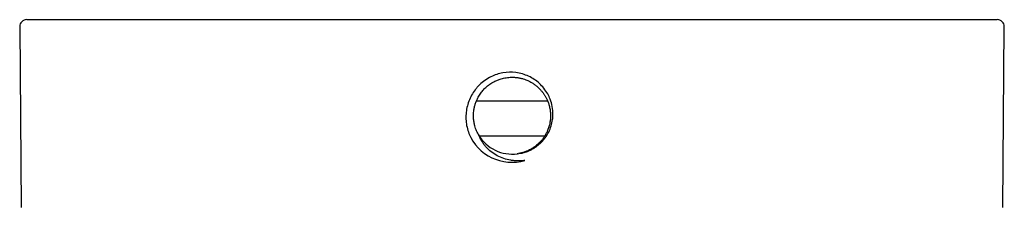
# Model space of a CAD drawing. Header units: millimetres. Extents: x 8 to 1762, y 12 to 2803.
# Tile 58 of 119: x 874 to 916, y 1449 to 1457. Entities that reach past the tile are written whole.
import ezdxf

# ---------------------------------------------------------------- set-up
doc = ezdxf.new("R2010")
doc.units = ezdxf.units.MM

msp = doc.modelspace()

# ---------------------------------------------------------------- linework, layer by layer
at = {"color": 7, "linetype": 'Continuous', "lineweight": 30}
for p, q in [((874.638, 1456.899), (916.198, 1456.899)), ((874.338, 1456.596), (874.405, 1448.845)), ((916.43, 1448.845), (916.498, 1456.596)), ((896.947, 1453.399), (893.889, 1453.399)), ((897.049, 1452.533), (897.048, 1452.525)), ((894.004, 1451.93), (893.987, 1451.957)), ((896.814, 1451.899), (894.023, 1451.899)), ((895.68, 1451.15), (895.639, 1451.144))]:
    msp.add_line(p, q, dxfattribs=at)
for centre, radius, start, end in [((874.638, 1456.599), 0.3, 90, 180.5), ((916.198, 1456.599), 0.3, 359.5, 90), ((895.418, 1452.779), 2, 202.5814, 286.1077), ((895.418, 1452.779), 1.65, 210.1444, 278.0916)]:
    msp.add_arc(centre, radius, start, end, dxfattribs=at)
for points, knots in [([(895.65, 1451.145), (895.694, 1451.15), (895.782, 1451.161), (895.913, 1451.191), (896.044, 1451.232), (896.174, 1451.285), (896.302, 1451.349), (896.427, 1451.426), (896.546, 1451.515), (896.645, 1451.604), (896.745, 1451.709), (896.864, 1451.856), (897.044, 1452.152), (897.148, 1452.492), (897.179, 1452.868), (897.153, 1453.163), (897.067, 1453.464), (896.905, 1453.812), (896.613, 1454.181), (896.214, 1454.444), (895.866, 1454.575), (895.496, 1454.653), (895.027, 1454.641), (894.485, 1454.463), (894.132, 1454.214), (893.93, 1454.002), (893.81, 1453.855), (893.63, 1453.578), (893.497, 1453.222), (893.441, 1452.849), (893.442, 1452.565), (893.483, 1452.28), (893.542, 1452.1), (893.571, 1452.011)], [0, 0, 0, 0, 0.014525, 0.029382, 0.044567, 0.060078, 0.075905, 0.092045, 0.108494, 0.125258, 0.135877, 0.15663, 0.187887, 0.250283, 0.272227, 0.312849, 0.347422, 0.375451, 0.439911, 0.500248, 0.531511, 0.562835, 0.62521, 0.684105, 0.749956, 0.765618, 0.781223, 0.812501, 0.874868, 0.905204, 0.937388, 0.968706, 1, 1, 1, 1]), ([(893.991, 1451.95), (893.964, 1452), (893.914, 1452.092), (893.863, 1452.223), (893.829, 1452.33), (893.807, 1452.42), (893.79, 1452.503), (893.778, 1452.587), (893.771, 1452.671), (893.768, 1452.737), (893.768, 1452.787), (893.768, 1452.823), (893.77, 1452.866), (893.775, 1452.937), (893.787, 1453.041), (893.809, 1453.151), (893.834, 1453.244), (893.856, 1453.313), (893.881, 1453.38), (893.908, 1453.444), (893.937, 1453.507), (893.974, 1453.579), (894.021, 1453.659), (894.079, 1453.744), (894.138, 1453.822), (894.199, 1453.892), (894.286, 1453.982), (894.397, 1454.079), (894.497, 1454.149), (894.548, 1454.181), (894.557, 1454.186), (894.578, 1454.199), (894.618, 1454.222), (894.683, 1454.257), (894.783, 1454.303), (894.924, 1454.356), (895.116, 1454.405), (895.273, 1454.424), (895.381, 1454.428), (895.426, 1454.429), (895.474, 1454.428), (895.525, 1454.425), (895.58, 1454.421), (895.637, 1454.414), (895.696, 1454.405), (895.784, 1454.388), (895.89, 1454.361), (896.003, 1454.323), (896.088, 1454.287), (896.157, 1454.254), (896.218, 1454.222), (896.279, 1454.186), (896.339, 1454.148), (896.396, 1454.108), (896.452, 1454.065), (896.509, 1454.017), (896.571, 1453.96), (896.64, 1453.889), (896.713, 1453.803), (896.77, 1453.725), (896.812, 1453.661), (896.84, 1453.615), (896.868, 1453.566), (896.896, 1453.512), (896.924, 1453.453), (896.961, 1453.367), (897.003, 1453.247), (897.042, 1453.088), (897.06, 1452.956), (897.066, 1452.858), (897.068, 1452.797), (897.068, 1452.73), (897.064, 1452.657), (897.056, 1452.577), (897.043, 1452.487), (897.023, 1452.394), (896.999, 1452.305), (896.972, 1452.223), (896.945, 1452.153), (896.916, 1452.087), (896.888, 1452.028), (896.854, 1451.966), (896.819, 1451.906), (896.78, 1451.847), (896.739, 1451.789), (896.667, 1451.697), (896.555, 1451.576), (896.408, 1451.455), (896.265, 1451.36), (896.136, 1451.291), (896.027, 1451.244), (895.944, 1451.214), (895.893, 1451.198), (895.842, 1451.184), (895.786, 1451.169), (895.74, 1451.161), (895.716, 1451.156)], [0, 0, 0, 0, 0.020552, 0.03741, 0.050572, 0.060713, 0.070853, 0.080992, 0.091131, 0.101269, 0.104822, 0.109169, 0.11431, 0.120244, 0.134492, 0.151912, 0.160688, 0.169328, 0.177831, 0.186198, 0.194429, 0.202523, 0.215502, 0.227849, 0.239563, 0.250644, 0.261093, 0.284435, 0.303826, 0.304785, 0.306027, 0.307553, 0.313831, 0.322662, 0.334043, 0.353184, 0.376855, 0.405054, 0.410109, 0.415527, 0.42131, 0.427456, 0.433966, 0.44084, 0.448079, 0.455681, 0.47307, 0.487314, 0.498412, 0.506363, 0.514808, 0.523252, 0.531696, 0.540141, 0.548585, 0.557029, 0.567072, 0.578855, 0.592377, 0.607638, 0.613582, 0.619979, 0.626831, 0.634138, 0.641898, 0.650113, 0.667901, 0.687504, 0.708922, 0.715485, 0.722801, 0.73087, 0.739692, 0.749267, 0.759595, 0.772384, 0.783433, 0.792739, 0.803434, 0.810211, 0.818651, 0.827091, 0.835531, 0.84397, 0.85241, 0.860849, 0.886149, 0.911448, 0.92917, 0.94758, 0.964211, 0.971861, 0.979066, 0.983378, 0.991001, 1, 1, 1, 1]), ([(895.973, 1450.857), (895.938, 1450.853), (895.87, 1450.844), (895.769, 1450.837), (895.652, 1450.836), (895.517, 1450.843), (895.315, 1450.868), (895.065, 1450.929), (894.783, 1451.049), (894.527, 1451.217), (894.342, 1451.391), (894.213, 1451.549), (894.127, 1451.675), (894.051, 1451.809), (894.011, 1451.903), (893.991, 1451.95)], [0, 0, 0, 0, 0.042477, 0.084152, 0.125036, 0.18523, 0.25014, 0.37488, 0.499821, 0.624429, 0.749565, 0.810642, 0.874652, 0.937285, 1, 1, 1, 1])]:
    msp.add_open_spline(points, degree=3, knots=knots, dxfattribs=at)

doc.saveas('drawing.dxf')
